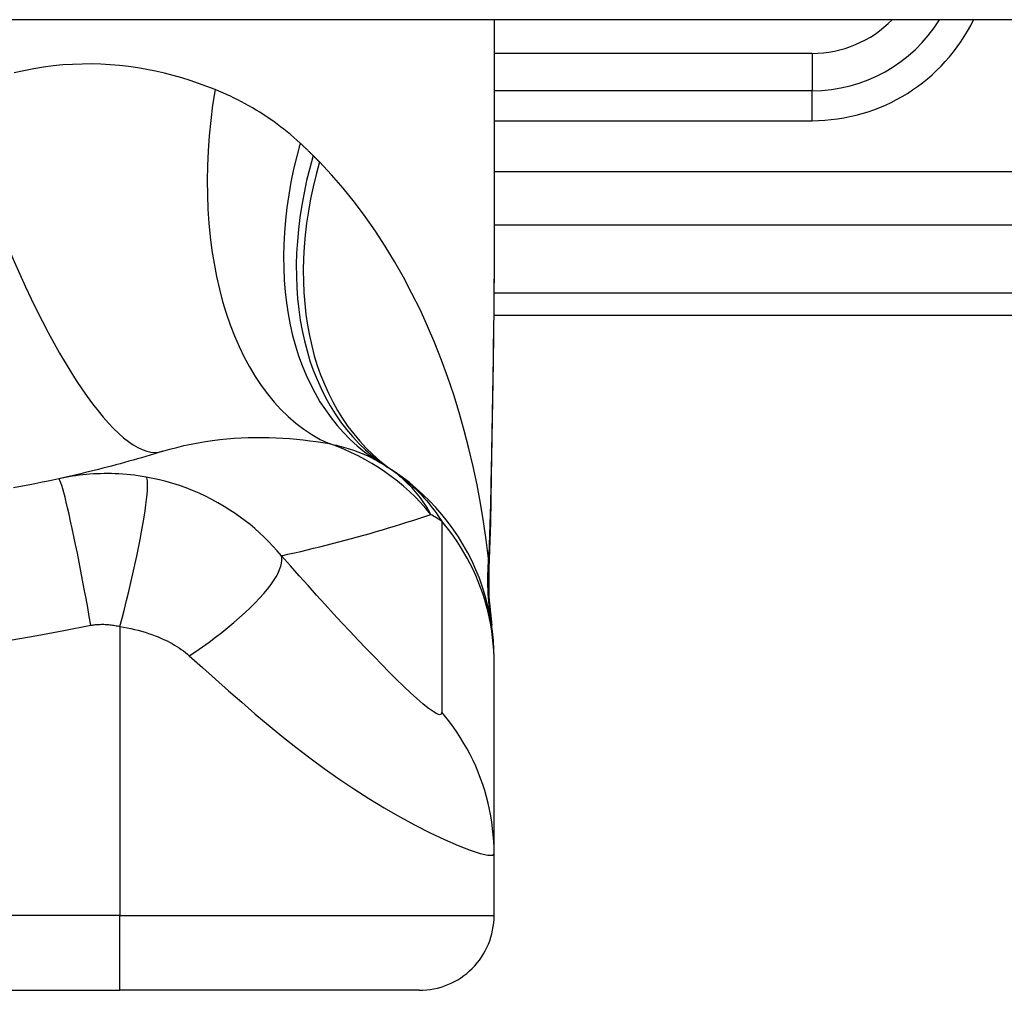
# Model space of a CAD drawing. Header units: inches. Extents: x 19 to 626, y 56 to 294.
# Tile 187 of 256: x 23.094 to 23.612, y 292.408 to 292.919. Entities that reach past the tile are written whole.
import ezdxf

# ---------------------------------------------------------------- set-up
doc = ezdxf.new("R2010")
doc.units = ezdxf.units.IN
doc.header["$MEASUREMENT"] = 0
doc.layers.add('Visible Edges(ANSI)', color=7, linetype='Continuous', lineweight=25)
doc.layers.add('Visible Tangent Edges(ANSI)', color=7, linetype='Continuous', lineweight=25)

msp = doc.modelspace()

# ---------------------------------------------------------------- linework, layer by layer
at = {"layer": 'Visible Edges(ANSI)'}
for p, q in [((84.41393753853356, 292.9192275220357), (18.80893753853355, 292.9192275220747)), ((23.3437958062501, 292.9192275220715), (23.34379580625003, 292.7972789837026)), ((23.51111864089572, 292.8818180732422), (23.34379580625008, 292.8818180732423)), ((23.34360788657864, 292.7637078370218), (23.70796903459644, 292.7637078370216)), ((23.34379580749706, 292.5806784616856), (23.34379580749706, 292.58309986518)), ((23.34379580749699, 292.4802527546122), (23.34379580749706, 292.5806784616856)), ((23.34379580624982, 292.4477157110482), (23.34379580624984, 292.4802527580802)), ((22.77292966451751, 292.4083456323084), (23.14694541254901, 292.4083456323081)), ((23.30442572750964, 292.408345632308), (23.14694541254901, 292.4083456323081))]:
    msp.add_line(p, q, dxfattribs=at)
at = {"layer": 'Visible Edges(ANSI)', "flags": 128}
for points in [[(23.34379580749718, 292.797278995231), (23.34365235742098, 292.7682655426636), (23.34329157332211, 292.7387647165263), (23.3428178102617, 292.7088770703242), (23.34233543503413, 292.6787031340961)], [(23.16943801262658, 292.6920352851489), (23.16723318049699, 292.6913548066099), (23.16502170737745, 292.6906808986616), (23.16280359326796, 292.6900136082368), (23.16057883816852, 292.6893529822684), (23.15834741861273, 292.6886989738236), (23.156109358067, 292.6880516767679), (23.15386463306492, 292.6874110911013), (23.15161326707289, 292.6867772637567), (23.14935521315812, 292.6861501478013), (23.14709051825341, 292.6855298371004), (23.14481913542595, 292.6849163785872), (23.14254106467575, 292.6843096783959), (23.1402563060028, 292.6837099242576), (23.13796483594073, 292.6831170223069), (23.13566667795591, 292.6825310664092), (23.13336178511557, 292.6819520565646), (23.13105018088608, 292.681380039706), (23.12873184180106, 292.6808150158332), (23.12640674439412, 292.6802570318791), (23.12407491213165, 292.6797061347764), (23.12173634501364, 292.6791623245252), (23.11939099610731, 292.6786256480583), (23.11703886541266, 292.6780961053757), (23.11467997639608, 292.6775737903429)], [(23.34379580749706, 292.58309986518), (23.34370445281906, 292.5877443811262), (23.34342719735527, 292.5924238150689), (23.34295986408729, 292.597127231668), (23.34229906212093, 292.6018434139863), (23.34144229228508, 292.6065606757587), (23.34038798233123, 292.6112669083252), (23.33913556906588, 292.6159499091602), (23.33768543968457, 292.6205972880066), (23.33603906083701, 292.625196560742), (23.33419891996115, 292.6297354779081), (23.33216851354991, 292.6342017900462), (23.32995238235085, 292.6385837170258), (23.32755604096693, 292.6428697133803), (23.32498589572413, 292.6470488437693), (23.32224929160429, 292.6511106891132), (23.31935434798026, 292.655045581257), (23.31630988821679, 292.6588445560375), (23.31312543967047, 292.6624994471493), (23.30981102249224, 292.6660030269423), (23.3063771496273, 292.6693488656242), (23.30283466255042, 292.6725316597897), (23.2991946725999, 292.675546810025), (23.29546842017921, 292.6783908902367), (23.29166723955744, 292.681061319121)], [(23.34233543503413, 292.6787031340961), (23.34183463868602, 292.6543982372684), (23.34099381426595, 292.6305993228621)], [(23.11467997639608, 292.6775737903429), (23.10995318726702, 292.6765531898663), (23.10522208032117, 292.6755663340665), (23.10047546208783, 292.6746107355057), (23.09572013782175, 292.6736878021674), (23.09095643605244, 292.6727973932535)], [(23.34099381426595, 292.6305993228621), (23.34104213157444, 292.6154235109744), (23.34253609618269, 292.6003040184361)]]:
    msp.add_lwpolyline(points, dxfattribs=at)
at = {"layer": 'Visible Edges(ANSI)'}
for centre, radius, start, end in [((23.51111864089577, 292.9605582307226), 0.078740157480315, 269.9999999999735, 328.3384884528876), ((23.2226387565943, 292.585135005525), 0.1181102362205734, 56.47918401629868, 58.69993221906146), ((22.95993753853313, 292.1885498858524), 0.59381149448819, 56.03787205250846, 56.47918401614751), ((23.30442572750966, 292.4477157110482), 0.0393700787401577, 269.9999999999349, 0)]:
    msp.add_arc(centre, radius, start, end, dxfattribs=at)
at = {"layer": 'Visible Tangent Edges(ANSI)'}
for p, q in [((23.51111864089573, 292.9015031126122), (23.3437958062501, 292.9015031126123)), ((23.51111864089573, 292.9015031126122), (23.51111864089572, 292.8818180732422)), ((23.51111864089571, 292.8660700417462), (23.51111864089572, 292.8818180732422)), ((23.34379580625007, 292.8660700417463), (23.51111864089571, 292.8660700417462)), ((23.9338881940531, 292.8390705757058), (23.34379580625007, 292.8390705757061)), ((23.34379580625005, 292.8112317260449), (23.88785533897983, 292.8112317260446)), ((23.70796903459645, 292.7752390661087), (23.34371025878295, 292.775239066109)), ((23.14694541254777, 292.5997949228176), (23.14694541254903, 292.4477157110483)), ((23.14694541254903, 292.4477157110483), (22.77292966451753, 292.4477157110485)), ((23.14694541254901, 292.4083456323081), (23.14694541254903, 292.4477157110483)), ((23.14694541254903, 292.4477157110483), (23.34379580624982, 292.4477157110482))]:
    msp.add_line(p, q, dxfattribs=at)
at = {"layer": 'Visible Tangent Edges(ANSI)', "flags": 128}
for points in [[(23.19695125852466, 292.8824641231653), (23.192659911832, 292.884141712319), (23.18830590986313, 292.8857270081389), (23.18389148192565, 292.8872154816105), (23.17941885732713, 292.8886025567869), (23.17489024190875, 292.8898836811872), (23.17030791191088, 292.8910543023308), (23.16567407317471, 292.8921098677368), (23.16099093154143, 292.893045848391), (23.15626073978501, 292.893857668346), (23.15148572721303, 292.8945407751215), (23.14666765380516, 292.8950914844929), (23.14180764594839, 292.89550608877), (23.13690687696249, 292.8957801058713), (23.13196654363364, 292.8959090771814), (23.12698781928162, 292.8958885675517), (23.12197190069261, 292.8957141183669), (23.11691996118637, 292.8953812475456), (23.1118331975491, 292.894885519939), (23.10671278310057, 292.8942224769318), (23.10156540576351, 292.8933876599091), (23.09639998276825, 292.8923778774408), (23.09122223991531, 292.8911905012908)], [(23.24174863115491, 292.8542557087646), (23.24007031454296, 292.855775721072), (23.23837418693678, 292.8572648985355), (23.2366604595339, 292.8587233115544), (23.2349293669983, 292.8601511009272), (23.23318107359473, 292.8615483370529), (23.23141583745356, 292.8629151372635), (23.22963379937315, 292.864251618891), (23.22783524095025, 292.865557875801), (23.22602034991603, 292.8668340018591), (23.22418959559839, 292.8680799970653), (23.22234314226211, 292.8692960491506), (23.22048103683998, 292.8704823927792), (23.21860337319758, 292.8716391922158), (23.2167102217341, 292.8727666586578), (23.21480167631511, 292.8738650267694), (23.2128778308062, 292.8749344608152), (23.21093868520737, 292.8759752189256), (23.20898426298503, 292.8769874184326), (23.20701484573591, 292.8779711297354), (23.20503066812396, 292.8789263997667), (23.20303196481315, 292.8798532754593), (23.20101899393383, 292.8807518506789), (23.19899199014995, 292.881622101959), (23.19695125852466, 292.8824641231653)], [(23.24856071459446, 292.8477130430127), (23.24828205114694, 292.8479918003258), (23.2480029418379, 292.8482700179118), (23.24772338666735, 292.8485477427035), (23.24744336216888, 292.8488249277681), (23.2471629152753, 292.8491015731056), (23.2468819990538, 292.8493777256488), (23.24660063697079, 292.8496533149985), (23.24631882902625, 292.8499283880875), (23.24603655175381, 292.8502029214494), (23.24575385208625, 292.8504769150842), (23.24547068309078, 292.8507503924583), (23.24518706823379, 292.851023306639), (23.24490298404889, 292.8512957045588), (23.24461847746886, 292.8515675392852), (23.24433352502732, 292.8518388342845), (23.24404810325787, 292.8521095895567), (23.24376223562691, 292.8523797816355), (23.24347592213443, 292.8526494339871), (23.24318916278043, 292.8529185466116), (23.24290195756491, 292.8531870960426), (23.24261430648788, 292.8534550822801), (23.24232618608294, 292.8537225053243), (23.24203764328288, 292.8539893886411), (23.24174863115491, 292.8542557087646)], [(23.25190817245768, 292.8443304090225), (23.25176972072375, 292.8444714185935), (23.25163119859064, 292.8446124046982), (23.25149258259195, 292.8447534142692), (23.25135389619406, 292.8448944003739), (23.2512150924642, 292.8450353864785), (23.25107619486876, 292.8451763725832), (23.25093722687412, 292.8453173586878), (23.25079814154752, 292.8454583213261), (23.25065898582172, 292.8455993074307), (23.25051973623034, 292.845740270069), (23.25038039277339, 292.8458812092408), (23.25024095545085, 292.8460221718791), (23.25010144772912, 292.846163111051), (23.24996182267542, 292.8463040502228), (23.24982212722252, 292.8464449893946), (23.24968233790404, 292.8465859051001), (23.24954243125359, 292.8467268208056), (23.24940245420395, 292.8468677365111), (23.24926240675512, 292.8470086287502), (23.24912224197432, 292.8471495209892), (23.24898198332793, 292.8472904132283), (23.24884165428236, 292.8474313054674), (23.2487012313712, 292.8475721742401), (23.24856071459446, 292.8477130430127)], [(23.34087598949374, 292.6356636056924), (23.33968357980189, 292.645389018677), (23.33828321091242, 292.6550952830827), (23.33667362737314, 292.6647728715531), (23.3348535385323, 292.6744123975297), (23.33282167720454, 292.684004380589), (23.3305767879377, 292.6935394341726), (23.32811756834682, 292.7030080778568), (23.32544277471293, 292.7124008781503), (23.32255135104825, 292.7217081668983), (23.31944333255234, 292.7309188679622), (23.31611710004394, 292.7400234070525), (23.31257071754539, 292.749012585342), (23.30880223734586, 292.7578771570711), (23.30480973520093, 292.7666079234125), (23.30059128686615, 292.7751955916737), (23.29614493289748, 292.7836309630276), (23.29146534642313, 292.7919092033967), (23.28654423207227, 292.8000255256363), (23.28138073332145, 292.8079625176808), (23.275974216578, 292.8157024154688), (23.27032404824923, 292.8232274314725), (23.26442978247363, 292.8305195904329), (23.25829124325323, 292.8375601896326), (23.25190817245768, 292.8443304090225)], [(23.34379584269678, 292.797278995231), (23.34379060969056, 292.7925058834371), (23.34377548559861, 292.7877179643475), (23.34375115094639, 292.7829154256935), (23.34371825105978, 292.7780985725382), (23.34367743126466, 292.7732676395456), (23.34362931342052, 292.7684229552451), (23.34357454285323, 292.7635647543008), (23.34351374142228, 292.7586933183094), (23.34344756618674, 292.7538089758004), (23.34337663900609, 292.7489123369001), (23.34330148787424, 292.7440040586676), (23.34322267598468, 292.7390846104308), (23.34314069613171, 292.7341543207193), (23.34305609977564, 292.7292136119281), (23.34296941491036, 292.7242629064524), (23.34288116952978, 292.7193025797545), (23.34279187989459, 292.7143329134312), (23.34270200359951, 292.7093536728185), (23.34261196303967, 292.7043649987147), (23.34252215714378, 292.6993671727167), (23.34243298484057, 292.6943605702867), (23.34234486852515, 292.689345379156), (23.34225820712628, 292.6843219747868), (23.34217341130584, 292.6792905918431)], [(23.16943801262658, 292.6920352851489), (23.17312786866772, 292.6931301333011), (23.17684656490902, 292.6941328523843), (23.18058914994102, 292.6950439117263), (23.18435053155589, 292.6958636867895), (23.18812514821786, 292.6965932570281), (23.19190743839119, 292.6972340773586), (23.19569181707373, 292.6977876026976), (23.19947258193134, 292.698255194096), (23.20324051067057, 292.6986388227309), (23.20699163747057, 292.698941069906), (23.21072474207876, 292.6991646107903), (23.21443860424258, 292.6993120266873), (23.21813195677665, 292.699386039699), (23.22180355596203, 292.6993892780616), (23.22545220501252, 292.6993244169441), (23.22907668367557, 292.6991939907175), (23.23267558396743, 292.6990000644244), (23.23624648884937, 292.6987451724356), (23.23978700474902, 292.6984319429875), (23.24329459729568, 292.6980629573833), (23.24676687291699, 292.6976408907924), (23.25020134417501, 292.6971683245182), (23.25359554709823, 292.6966478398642), (23.25694706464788, 292.6960821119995)], [(23.25694706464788, 292.6960821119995), (23.25824672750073, 292.695813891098), (23.2595319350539, 292.6955328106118), (23.26080247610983, 292.6952389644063), (23.26205819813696, 292.694932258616), (23.26329896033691, 292.6946127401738), (23.26452465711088, 292.6942802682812), (23.26573517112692, 292.6939349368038), (23.26693037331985, 292.6935766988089), (23.26811027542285, 292.6932054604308), (23.26927497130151, 292.6928211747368), (23.27042448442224, 292.6924238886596), (23.27155887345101, 292.6920134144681), (23.27267817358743, 292.6915897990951), (23.27378244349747, 292.6911529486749), (23.27487173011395, 292.6907028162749), (23.27594603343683, 292.690239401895), (23.27700522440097, 292.6897626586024), (23.27804933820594, 292.6892727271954), (23.27907838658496, 292.6887695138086), (23.28009243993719, 292.6882530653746), (23.28109152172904, 292.6877233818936), (23.28207567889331, 292.687180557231), (23.28304495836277, 292.6866244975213), (23.28399939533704, 292.6860552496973)], [(23.1606845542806, 292.6784990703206), (23.15860942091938, 292.6788483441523), (23.15654250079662, 292.6791587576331), (23.15449892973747, 292.6794297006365), (23.15247429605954, 292.6796624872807), (23.15045581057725, 292.6798587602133), (23.14843061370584, 292.6800201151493), (23.14639187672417, 292.6801478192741), (23.14439993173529, 292.6802390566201), (23.14245590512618, 292.6802951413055), (23.14053710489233, 292.6803190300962), (23.13863224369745, 292.6803122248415), (23.13674380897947, 292.6802751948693), (23.13487400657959, 292.6802087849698), (23.13301497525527, 292.6801133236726), (23.13115512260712, 292.6799883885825), (23.12929740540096, 292.6798341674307), (23.12744654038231, 292.6796510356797), (23.12560257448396, 292.6794393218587), (23.12376494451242, 292.6791989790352), (23.12193386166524, 292.678930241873), (23.12010953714, 292.6786332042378), (23.11829227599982, 292.6783080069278), (23.11648254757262, 292.677954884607), (23.11467997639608, 292.6775737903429)], [(23.14694540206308, 292.5997949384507), (23.14810644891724, 292.6042903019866), (23.14926547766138, 292.6088744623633), (23.15041523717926, 292.6135247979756), (23.15154796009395, 292.6182161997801), (23.15265550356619, 292.6229209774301), (23.15372949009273, 292.6276094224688), (23.15476149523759, 292.6322501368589), (23.15574318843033, 292.63681083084), (23.15666652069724, 292.641258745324), (23.15752393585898, 292.6455614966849), (23.15830860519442, 292.6496877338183), (23.15901449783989, 292.653608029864), (23.15963663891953, 292.6572953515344), (23.16017113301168, 292.6607258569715), (23.16061530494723, 292.6638792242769), (23.16096769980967, 292.6667392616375), (23.16122812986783, 292.6692939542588), (23.16139755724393, 292.6715356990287), (23.16147814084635, 292.6734611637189), (23.16147295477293, 292.6750711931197), (23.1613860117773, 292.6763704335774), (23.16122202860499, 292.6773670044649), (23.16098628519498, 292.678071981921), (23.1606845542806, 292.6784990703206)], [(23.23192864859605, 292.6370685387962), (23.22970379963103, 292.6396707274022), (23.2274296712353, 292.6421815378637), (23.22510844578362, 292.6446032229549), (23.22274155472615, 292.646938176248), (23.22032970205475, 292.6491889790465), (23.21787352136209, 292.6513580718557), (23.21537324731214, 292.65344822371), (23.2128262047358, 292.6554623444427), (23.21022922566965, 292.6574034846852), (23.20757914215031, 292.6592746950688), (23.20482137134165, 292.6611120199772), (23.20177759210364, 292.6630173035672), (23.19848772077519, 292.6649391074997), (23.19518273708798, 292.6667320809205), (23.19188932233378, 292.6683885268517), (23.1885475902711, 292.6699425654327), (23.18515362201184, 292.671395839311), (23.18172518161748, 292.6727406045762), (23.17826776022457, 292.673975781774), (23.17478027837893, 292.6751024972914), (23.17127019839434, 292.6761190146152), (23.16774636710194, 292.6770240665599), (23.16421671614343, 292.6778170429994), (23.1606845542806, 292.6784990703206)], [(23.3105583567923, 292.6588060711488), (23.30995171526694, 292.6599100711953), (23.30932123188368, 292.6610103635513), (23.30866617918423, 292.6621066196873), (23.30798586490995, 292.6631985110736), (23.30727958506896, 292.6642857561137), (23.30654660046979, 292.6653680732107), (23.30578623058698, 292.666445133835), (23.30499775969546, 292.6675166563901), (23.30418047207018, 292.6685823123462), (23.30333366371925, 292.6696418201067), (23.30245661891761, 292.6706948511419), (23.3015486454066, 292.6717411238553), (23.30060900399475, 292.67278035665), (23.29963701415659, 292.6738121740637), (23.29863169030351, 292.6748362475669), (23.29759170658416, 292.6758519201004), (23.29651572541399, 292.676858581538), (23.29540242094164, 292.6778556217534), (23.29425045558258, 292.6788424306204), (23.29305849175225, 292.6798183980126), (23.2918251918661, 292.6807829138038), (23.29054921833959, 292.6817354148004), (23.28922924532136, 292.6826752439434), (23.28786394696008, 292.6836017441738)], [(23.29166723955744, 292.681061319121), (23.29272478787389, 292.6803353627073), (23.29377873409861, 292.6795842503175), (23.29482911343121, 292.6788075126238), (23.29587598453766, 292.678004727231), (23.29691937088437, 292.6771753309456), (23.29795933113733, 292.6763189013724), (23.29899590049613, 292.6754349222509), (23.30002957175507, 292.6745226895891), (23.3010611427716, 292.6735809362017), (23.30209054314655, 292.6726086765), (23.30311771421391, 292.6716049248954), (23.30414258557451, 292.6705687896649), (23.30516507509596, 292.6694992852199), (23.30618511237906, 292.668395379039), (23.30720263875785, 292.6672562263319), (23.30821756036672, 292.6660807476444), (23.30922983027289, 292.6648680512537), (23.31023934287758, 292.6636171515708), (23.3112460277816, 292.662326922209), (23.31224961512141, 292.6609957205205), (23.31324978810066, 292.6596220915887), (23.31424622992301, 292.6582044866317), (23.31523864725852, 292.6567414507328), (23.31622669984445, 292.6552315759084)], [(23.34217341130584, 292.6792905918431), (23.34214183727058, 292.6774402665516), (23.34210863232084, 292.6755923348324), (23.342073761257, 292.6737467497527), (23.34203720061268, 292.6719036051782), (23.3419988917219, 292.6700629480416), (23.34195881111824, 292.6682248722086), (23.34191690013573, 292.6663893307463), (23.34187311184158, 292.6645564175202), (23.34182739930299, 292.6627262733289), (23.34177972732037, 292.6608988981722), (23.34173004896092, 292.6590745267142), (23.34167829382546, 292.6572531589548), (23.34162442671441, 292.6554348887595), (23.34156838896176, 292.6536198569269), (23.34151012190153, 292.6518080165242), (23.34144957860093, 292.6499996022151), (23.34138668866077, 292.6481946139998), (23.34132141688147, 292.6463931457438), (23.34125368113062, 292.6445953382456), (23.34118342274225, 292.6428012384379), (23.34111059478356, 292.6410108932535), (23.34103512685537, 292.6392244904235), (23.3409569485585, 292.6374420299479), (23.34087598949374, 292.6356636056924)], [(23.34233543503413, 292.6787031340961), (23.34233549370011, 292.6787280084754), (23.34233494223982, 292.678752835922), (23.34233378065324, 292.6787776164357), (23.34233200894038, 292.6788023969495), (23.34232963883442, 292.6788271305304), (23.34232665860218, 292.6788518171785), (23.34232307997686, 292.6788765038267), (23.34231891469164, 292.678901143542), (23.34231413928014, 292.6789257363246), (23.34230878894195, 292.6789503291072), (23.34230284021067, 292.678974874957), (23.34229630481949, 292.6789993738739), (23.34228919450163, 292.6790238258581), (23.34228149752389, 292.6790482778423), (23.34227323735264, 292.6790726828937), (23.34226439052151, 292.6790970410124), (23.34225498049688, 292.6791213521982), (23.34224500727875, 292.679145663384), (23.34223447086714, 292.6791698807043), (23.34222337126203, 292.6791940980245), (23.34221170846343, 292.679218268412), (23.34219949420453, 292.6792424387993), (23.34218672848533, 292.6792665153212), (23.34217341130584, 292.6792905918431)], [(23.13161400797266, 292.600457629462), (23.13079198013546, 292.6050910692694), (23.12994198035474, 292.6098127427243), (23.12906762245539, 292.61459782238), (23.12817317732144, 292.6194185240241), (23.12726354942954, 292.6242442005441), (23.12634420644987, 292.6290419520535), (23.1254211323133, 292.6337771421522), (23.12450066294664, 292.6384141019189), (23.12358936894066, 292.6429167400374), (23.12269403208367, 292.6472496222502), (23.12182131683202, 292.6513786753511), (23.12097772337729, 292.655272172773), (23.12016939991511, 292.658901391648), (23.11940197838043, 292.6622413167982), (23.1186804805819, 292.6652713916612), (23.11800915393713, 292.6679757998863), (23.11739147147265, 292.6703435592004), (23.11682999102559, 292.6723688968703), (23.11632644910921, 292.6740507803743), (23.11588166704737, 292.6753929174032), (23.11549569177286, 292.6764031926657), (23.11516777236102, 292.6770931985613), (23.1148965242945, 292.6774776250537), (23.11467997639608, 292.6775737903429)], [(23.23192864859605, 292.6370685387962), (23.2353237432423, 292.6378280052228), (23.23870825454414, 292.6386005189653), (23.24208225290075, 292.6393859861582), (23.24544573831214, 292.6401843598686), (23.24879873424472, 292.6409956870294), (23.25214131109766, 292.6418198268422), (23.25547346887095, 292.642656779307), (23.25879527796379, 292.643506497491), (23.26210673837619, 292.6443689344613), (23.26540789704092, 292.6452440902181), (23.26869877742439, 292.6461318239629), (23.27197943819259, 292.6470321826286), (23.27524989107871, 292.6479450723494), (23.27851018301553, 292.6488704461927), (23.28176031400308, 292.6498083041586), (23.28500033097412, 292.6507586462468), (23.28823023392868, 292.6517213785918), (23.29145005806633, 292.6526965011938), (23.29465981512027, 292.6536840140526), (23.29785951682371, 292.6546838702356), (23.30104921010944, 292.6556960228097), (23.30422890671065, 292.6567204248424), (23.30739860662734, 292.6577571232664), (23.3105583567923, 292.6588060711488)], [(23.31622669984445, 292.6552315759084), (23.31622669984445, 292.6510317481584), (23.31622669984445, 292.6468326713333), (23.31622669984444, 292.6426505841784), (23.31622669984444, 292.6384691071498), (23.31622669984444, 292.6342834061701), (23.31622669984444, 292.630096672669), (23.31622669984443, 292.6259108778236), (23.31622669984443, 292.6217256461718), (23.31622669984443, 292.6175401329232), (23.31622669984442, 292.6133544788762), (23.31622669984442, 292.6091688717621), (23.31622669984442, 292.6049832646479), (23.31622669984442, 292.6007976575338), (23.31622669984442, 292.5966120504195), (23.31622669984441, 292.592426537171), (23.31622669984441, 292.588241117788), (23.31622669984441, 292.5840552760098), (23.31622669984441, 292.5798690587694), (23.3162266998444, 292.5756838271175), (23.3162266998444, 292.5714987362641), (23.3162266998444, 292.5673092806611), (23.3162266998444, 292.5631147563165), (23.31621129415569, 292.5589457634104), (23.3162590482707, 292.5547184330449)], [(23.34379580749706, 292.5806784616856), (23.34374771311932, 292.5839913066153), (23.34360257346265, 292.5873168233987), (23.34335929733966, 292.5906508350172), (23.34301698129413, 292.5939893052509), (23.34257500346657, 292.597327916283), (23.34203296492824, 292.600662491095), (23.34139072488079, 292.6039886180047), (23.34064841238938, 292.6073019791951), (23.33980639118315, 292.6105982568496), (23.33886530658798, 292.6138730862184), (23.33782603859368, 292.6171221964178), (23.33668976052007, 292.6203413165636), (23.33545786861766, 292.6235262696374), (23.33413201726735, 292.6266729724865), (23.33271409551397, 292.6297774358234), (23.33120622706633, 292.6328358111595), (23.32961075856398, 292.6358443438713), (23.32793023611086, 292.6387994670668), (23.32616740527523, 292.641697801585), (23.32432519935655, 292.6445361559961), (23.32240671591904, 292.6473113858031), (23.32041519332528, 292.650020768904), (23.31835402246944, 292.65266163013), (23.31622669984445, 292.6552315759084)], [(23.18340852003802, 292.5843864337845), (23.18689046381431, 292.5867416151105), (23.19035877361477, 292.5891619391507), (23.19379653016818, 292.591639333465), (23.19718608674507, 292.5941645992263), (23.20050923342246, 292.5967275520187), (23.20374745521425, 292.5993172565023), (23.20688223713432, 292.6019217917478), (23.2098953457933, 292.6045287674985), (23.21276913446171, 292.6071253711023), (23.21548689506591, 292.609698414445), (23.21803313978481, 292.6122348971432), (23.22039385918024, 292.6147218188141), (23.22255685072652, 292.6171466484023), (23.22451185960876, 292.6194975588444), (23.2262506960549, 292.6217633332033), (23.22776751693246, 292.6239339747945), (23.22905868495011, 292.6260004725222), (23.23012283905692, 292.6279550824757), (23.23096091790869, 292.6297913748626), (23.23157585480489, 292.6315042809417), (23.23197264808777, 292.633090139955), (23.23215796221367, 292.6345466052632), (23.23214010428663, 292.6358726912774), (23.23192864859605, 292.6370685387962)], [(23.3162590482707, 292.5547184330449), (23.31600838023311, 292.5536754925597), (23.31513426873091, 292.5533878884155), (23.31366198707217, 292.5538528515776), (23.31164444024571, 292.5550227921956), (23.30916484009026, 292.5568148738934), (23.30631050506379, 292.5591304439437), (23.30315595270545, 292.561879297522), (23.29976311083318, 292.5649831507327), (23.29618433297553, 292.5683742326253), (23.29245479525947, 292.5720042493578), (23.28860284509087, 292.5758333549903), (23.28464692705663, 292.5798344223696), (23.28060237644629, 292.5839848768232), (23.27647909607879, 292.5882697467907), (23.2722850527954, 292.5926767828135), (23.26802495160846, 292.5971986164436), (23.26370137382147, 292.6018312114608), (23.25931853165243, 292.6065688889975), (23.25488441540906, 292.6114028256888), (23.25040620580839, 292.6163251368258), (23.24587644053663, 292.621345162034), (23.24127864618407, 292.6264838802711), (23.23660439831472, 292.6317535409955), (23.23192864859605, 292.6370685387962)], [(23.34097303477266, 292.6326878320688), (23.34096888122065, 292.6327550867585), (23.34096475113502, 292.6328277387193), (23.3409606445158, 292.6329057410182), (23.34095656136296, 292.6329890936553), (23.34095248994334, 292.6330776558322), (23.3409484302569, 292.6331713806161), (23.34094440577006, 292.6332701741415), (23.34094038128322, 292.6333740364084), (23.34093636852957, 292.6334828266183), (23.34093236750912, 292.6335964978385), (23.34092837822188, 292.6337150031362), (23.34092438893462, 292.6338382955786), (23.34092039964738, 292.6339662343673), (23.34091642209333, 292.6340988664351), (23.34091243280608, 292.6342360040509), (23.34090843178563, 292.6343776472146), (23.34090443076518, 292.6345237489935), (23.34090041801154, 292.6346741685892), (23.3408963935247, 292.6348288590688), (23.34089234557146, 292.6349877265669), (23.34088828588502, 292.6351507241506), (23.34088421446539, 292.6353177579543), (23.34088010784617, 292.6354887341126), (23.34087598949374, 292.6356636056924)], [(23.34099334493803, 292.6305992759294), (23.34099705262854, 292.6306866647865), (23.34100037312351, 292.6307740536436), (23.34100328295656, 292.630861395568), (23.34100580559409, 292.6309486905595), (23.34100792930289, 292.6310359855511), (23.34100966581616, 292.6311232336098), (23.34101099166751, 292.6312104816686), (23.34101193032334, 292.6312976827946), (23.34101247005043, 292.6313848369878), (23.34101261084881, 292.631471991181), (23.34101235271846, 292.6315590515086), (23.34101170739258, 292.6316461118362), (23.34101066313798, 292.6317331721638), (23.34100921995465, 292.6318201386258), (23.3410073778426, 292.6319071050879), (23.34100514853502, 292.6319940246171), (23.34100252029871, 292.6320808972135), (23.34099949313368, 292.6321677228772), (23.34099607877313, 292.6322545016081), (23.34099225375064, 292.6323412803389), (23.34098804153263, 292.6324279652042), (23.3409834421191, 292.6325146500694), (23.34097843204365, 292.6326012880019), (23.34097303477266, 292.6326878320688)], [(23.13161400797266, 292.600457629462), (23.13222631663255, 292.6005598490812), (23.13284059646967, 292.6006511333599), (23.13345687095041, 292.600731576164), (23.13407492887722, 292.6008011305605), (23.13469460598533, 292.6008597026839), (23.13531571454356, 292.6009072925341), (23.13593813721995, 292.6009438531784), (23.13656196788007, 292.6009694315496), (23.13718711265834, 292.6009839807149), (23.13781195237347, 292.6009874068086), (23.13843540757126, 292.6009796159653), (23.1390612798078, 292.600960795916), (23.13969205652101, 292.6009309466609), (23.14032693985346, 292.6008898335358), (23.1409650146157, 292.6008372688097), (23.14160994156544, 292.6007728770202), (23.14226906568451, 292.6006957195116), (23.14294189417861, 292.6006054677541), (23.14360848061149, 292.600503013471), (23.14427098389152, 292.6003880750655), (23.14493355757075, 292.6002601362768), (23.14560030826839, 292.600118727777), (23.14627262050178, 292.5999635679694), (23.14694540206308, 292.5997949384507)], [(23.08910707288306, 292.5925779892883), (23.10331379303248, 292.5950127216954), (23.11747243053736, 292.5977088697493), (23.13161400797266, 292.600457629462)], [(23.14694540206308, 292.5997949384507), (23.14886826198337, 292.5994773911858), (23.15078326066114, 292.5991220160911), (23.15268821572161, 292.5987289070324), (23.15457836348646, 292.5982986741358), (23.15644854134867, 292.5978321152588), (23.15829429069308, 292.5973303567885), (23.16011586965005, 292.5967933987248), (23.16190999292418, 292.5962221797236), (23.16366671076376, 292.5956196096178), (23.16538794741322, 292.5949856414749), (23.16710582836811, 292.5943102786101), (23.16880554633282, 292.5935966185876), (23.17036237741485, 292.5928898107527), (23.17175536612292, 292.5922056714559), (23.17308079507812, 292.5915132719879), (23.17436804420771, 292.5908019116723), (23.17561868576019, 292.5900712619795), (23.17683431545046, 292.5893208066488), (23.17801631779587, 292.5885501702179), (23.17916445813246, 292.5877590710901), (23.18027836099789, 292.5869473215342), (23.18135760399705, 292.5861146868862), (23.18240136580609, 292.5852610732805), (23.18340852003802, 292.5843864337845)], [(23.18340852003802, 292.5843864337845), (23.19028109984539, 292.5782431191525), (23.19720828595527, 292.5720717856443), (23.20409121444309, 292.5659669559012), (23.21097456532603, 292.5599255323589), (23.21791773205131, 292.5539356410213), (23.22496147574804, 292.5479970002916), (23.2321187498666, 292.5421264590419), (23.23939877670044, 292.5363420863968), (23.24681274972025, 292.5306585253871), (23.25437409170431, 292.5250888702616), (23.26208721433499, 292.5196496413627), (23.26994436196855, 292.5143621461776), (23.27793025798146, 292.5092503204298), (23.2860084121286, 292.504345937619), (23.29412915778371, 292.4996851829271), (23.30220816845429, 292.4953169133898), (23.31013714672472, 292.4912985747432), (23.31775201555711, 292.487706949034), (23.32485485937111, 292.4846293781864), (23.33120223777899, 292.482165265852), (23.33651082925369, 292.4804221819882), (23.34050044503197, 292.479492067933), (23.34296908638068, 292.4794317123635), (23.34379580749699, 292.4802527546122)], [(23.34379580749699, 292.4802527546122), (23.34374777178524, 292.4835688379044), (23.34360280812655, 292.486896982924), (23.34335980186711, 292.4902331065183), (23.3430178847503, 292.4935730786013), (23.34257641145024, 292.4969127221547), (23.3420349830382, 292.5002476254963), (23.34139348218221, 292.5035735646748), (23.34065200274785, 292.506886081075), (23.33981093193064, 292.5101809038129), (23.33887091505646, 292.5134537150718), (23.33783283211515, 292.5167001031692), (23.33669784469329, 292.5199158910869), (23.33546734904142, 292.5230969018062), (23.33414301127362, 292.5262390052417), (23.33272672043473, 292.5293382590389), (23.33122060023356, 292.532390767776), (23.32962697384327, 292.5353928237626), (23.32794842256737, 292.5383409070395), (23.32618766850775, 292.5412315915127), (23.32434765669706, 292.5440616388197), (23.32243147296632, 292.5468280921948), (23.3204423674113, 292.5495280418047), (23.31838373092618, 292.5521589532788), (23.3162590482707, 292.5547184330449)]]:
    msp.add_lwpolyline(points, dxfattribs=at)
at = {"layer": 'Visible Tangent Edges(ANSI)'}
for centre, radius, start, end in [((23.51111864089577, 292.9605582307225), 0.059055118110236, 269.999999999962, 315.5836923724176), ((23.51111864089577, 292.9605582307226), 0.0944881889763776, 269.9999999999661, 334.0608298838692), ((23.08065905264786, 292.2879540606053), 0.4363311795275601, 57.32434627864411, 58.20431596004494)]:
    msp.add_arc(centre, radius, start, end, dxfattribs=at)
for centre, major_axis, ratio, start_param, end_param in [((23.31849676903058, 292.8824641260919), (-0.0508294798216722, -0.190174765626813), 0.6042411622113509, 4.872506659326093, 6.18773570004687), ((23.3862671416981, 292.8542557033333), (-0.1022677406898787, -0.1682004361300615), 0.678601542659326, 5.103707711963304, 6.283185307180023), ((23.39657258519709, 292.8477130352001), (-0.1087086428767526, -0.16411126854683), 0.6890586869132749, 5.140583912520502, 6.283185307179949), ((23.40163668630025, 292.8443304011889), (-0.1099694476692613, -0.1632690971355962), 0.6969087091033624, 5.151259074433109, 6.283185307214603), ((23.1110486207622, 292.8800266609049), (0.0583894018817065, -0.1879913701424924), 0.2492511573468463, 4.997806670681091, 6.283185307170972), ((23.22001722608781, 292.5842529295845), (0.0374595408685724, -0.1120125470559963), 0.9920021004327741, 1.934246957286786, 2.49604852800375), ((23.53622904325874, 292.6356636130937), (-0.1940896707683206, -0.0328523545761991), 0.8025726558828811, 6.075329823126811, 6.2831853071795), ((23.5372869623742, 292.6289776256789), (-0.1947508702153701, -0.0286736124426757), 0.9169404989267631, 6.103459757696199, 6.283185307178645)]:
    msp.add_ellipse(centre, major_axis=major_axis, ratio=ratio, start_param=start_param, end_param=end_param, dxfattribs=at)

doc.saveas('drawing.dxf')
